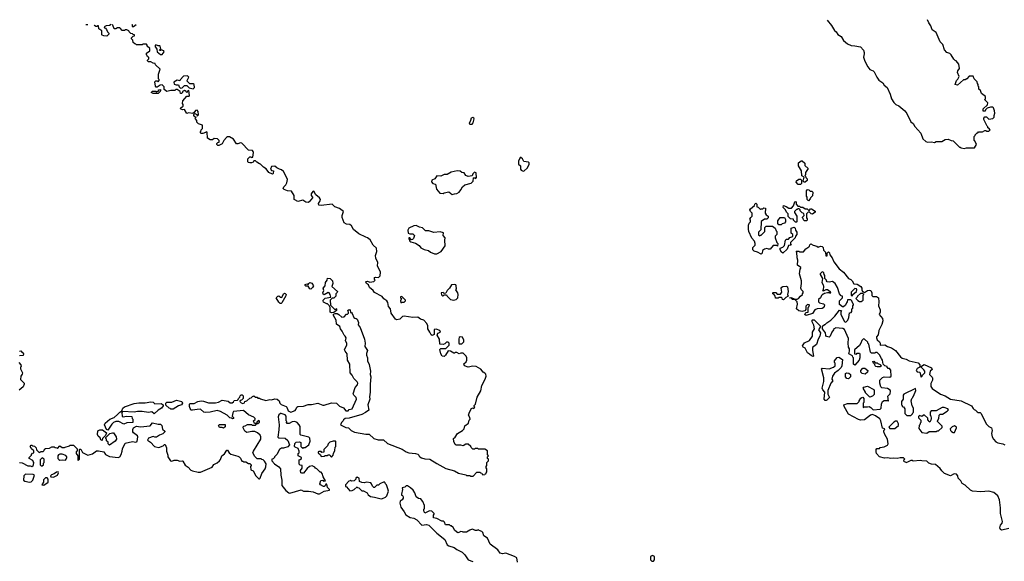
# Model space of a CAD drawing. Extents: x 2029826 to 2248070, y 228728 to 402406.
# Tile 224 of 256: x 2098932 to 2111257, y 394126 to 400906. Entities that reach past the tile are written whole.
import ezdxf

# ---------------------------------------------------------------- set-up
doc = ezdxf.new("R2010")
doc.units = 0

msp = doc.modelspace()

# ---------------------------------------------------------------- linework, layer by layer
at = {"layer": '0CON10XD'}
for points in [[(2099786, 400843), (2099785, 400840), (2099765, 400840), (2099762, 400843)], [(2100077, 400845), (2100057, 400833), (2100015, 400830), (2099990, 400815), (2099992, 400802), (2100008, 400798), (2100020, 400785), (2100030, 400755), (2100048, 400738), (2100050, 400725), (2100025, 400700), (2099985, 400702), (2099965, 400710), (2099960, 400715), (2099960, 400765), (2099922, 400792), (2099918, 400828), (2099905, 400830), (2099898, 400822), (2099885, 400820), (2099870, 400835), (2099873, 400843)], [(2103143, 397167), (2103155, 397158), (2103166, 397135), (2103173, 397115), (2103170, 397085), (2103194, 397054), (2103250, 396905), (2103257, 396855), (2103254, 396814), (2103288, 396765), (2103274, 396726), (2103273, 396705), (2103288, 396675), (2103287, 396635), (2103308, 396588), (2103322, 396505), (2103318, 396465), (2103326, 396435), (2103319, 396345), (2103320, 396245), (2103310, 396185), (2103314, 396155), (2103292, 396085), (2103303, 396017), (2103263, 395987), (2103215, 395962), (2103055, 395916), (2103005, 395912), (2102984, 395896), (2102980, 395885), (2102960, 395865), (2102950, 395835), (2103015, 395802), (2103050, 395795), (2103082, 395765), (2103124, 395744), (2103265, 395717), (2103307, 395717), (2103364, 395664), (2103418, 395648), (2103485, 395647), (2103535, 395602), (2103720, 395530), (2103768, 395498), (2103805, 395486), (2103885, 395477), (2103915, 395468), (2103930, 395455), (2103932, 395442), (2103942, 395432), (2103963, 395423), (2104005, 395410), (2104066, 395406), (2104155, 395349), (2104265, 395289), (2104375, 395257), (2104425, 395228), (2104515, 395210), (2104525, 395200), (2104565, 395200), (2104575, 395190), (2104608, 395192), (2104655, 395240), (2104695, 395240), (2104702, 395232), (2104718, 395228), (2104722, 395212), (2104745, 395210), (2104752, 395218), (2104768, 395222), (2104770, 395235), (2104780, 395245), (2104780, 395285), (2104770, 395295), (2104770, 395315), (2104780, 395325), (2104780, 395365), (2104800, 395385), (2104800, 395405), (2104790, 395415), (2104790, 395435), (2104800, 395445), (2104790, 395465), (2104788, 395508), (2104755, 395530), (2104675, 395530), (2104665, 395540), (2104635, 395540), (2104625, 395530), (2104605, 395530), (2104585, 395550), (2104580, 395565), (2104545, 395592), (2104515, 395592), (2104485, 395572), (2104455, 395582), (2104395, 395582), (2104385, 395590), (2104368, 395625), (2104362, 395665), (2104385, 395682), (2104414, 395726), (2104475, 395762), (2104494, 395786), (2104505, 395822), (2104550, 395855), (2104560, 395895), (2104570, 395905), (2104567, 395927), (2104552, 395955), (2104562, 395995), (2104592, 396048), (2104615, 396040), (2104630, 396055), (2104622, 396062), (2104620, 396075), (2104637, 396093), (2104658, 396182), (2104705, 396260), (2104718, 396325), (2104759, 396405), (2104770, 396445), (2104767, 396467), (2104755, 396482), (2104734, 396494), (2104705, 396533), (2104645, 396563), (2104605, 396569), (2104545, 396558), (2104502, 396575), (2104492, 396598), (2104520, 396625), (2104528, 396645), (2104528, 396675), (2104520, 396695), (2104485, 396730), (2104455, 396730), (2104435, 396722), (2104405, 396740), (2104385, 396740), (2104375, 396730), (2104365, 396730), (2104325, 396758), (2104295, 396760), (2104264, 396706), (2104245, 396688), (2104222, 396692), (2104203, 396723), (2104192, 396778), (2104205, 396790), (2104268, 396792), (2104308, 396832), (2104310, 396855), (2104295, 396870), (2104275, 396870), (2104255, 396850), (2104235, 396840), (2104190, 396845), (2104188, 396905), (2104160, 396955), (2104165, 396980), (2104200, 396995), (2104190, 397015), (2104145, 397032), (2104122, 397028), (2104120, 396965), (2104095, 396952), (2104082, 396962), (2104068, 396995), (2104042, 397035), (2104040, 397075), (2104030, 397105), (2103992, 397145), (2103948, 397158), (2103915, 397182), (2103855, 397179), (2103744, 397194), (2103725, 397190), (2103692, 397158), (2103655, 397150), (2103635, 397158), (2103582, 397232), (2103572, 397285), (2103550, 397315), (2103539, 397365), (2103527, 397387), (2103490, 397410), (2103470, 397440), (2103373, 397493), (2103355, 397517), (2103311, 397555), (2103298, 397588), (2103272, 397605), (2103264, 397625), (2103270, 397630), (2103285, 397631), (2103315, 397620), (2103365, 397630), (2103380, 397645), (2103372, 397655), (2103375, 397678), (2103385, 397682), (2103425, 397680), (2103445, 397700), (2103448, 397745), (2103411, 397825), (2103416, 397865), (2103389, 397919), (2103387, 397955), (2103404, 398005), (2103400, 398045), (2103358, 398085), (2103319, 398149), (2103285, 398176), (2103265, 398183), (2103176, 398226), (2103110, 398280), (2103085, 398324), (2103065, 398343), (2103025, 398347), (2102995, 398362), (2102968, 398428), (2102970, 398455), (2102986, 398505), (2102935, 398544), (2102878, 398565), (2102845, 398596), (2102705, 398581), (2102678, 398585), (2102674, 398605), (2102695, 398638), (2102698, 398655), (2102685, 398676), (2102638, 398715), (2102615, 398758), (2102600, 398755), (2102579, 398725), (2102580, 398705), (2102596, 398685), (2102596, 398674), (2102556, 398624), (2102545, 398618), (2102515, 398620), (2102475, 398648), (2102415, 398632), (2102375, 398650), (2102370, 398655), (2102368, 398705), (2102335, 398760), (2102284, 398764), (2102242, 398782), (2102232, 398792), (2102237, 398815), (2102265, 398840), (2102278, 398862), (2102286, 398905), (2102270, 398945), (2102235, 399005), (2102208, 399028), (2102185, 399036), (2102151, 399051), (2102125, 399072), (2102085, 399068), (2102073, 399033), (2102085, 399020), (2102110, 399015), (2102105, 398980), (2102095, 398972), (2102050, 398995), (2102019, 399039), (2101985, 399060), (2101948, 399098), (2101935, 399100), (2101901, 399121), (2101885, 399140), (2101865, 399140), (2101856, 399124), (2101836, 399114), (2101815, 399112), (2101795, 399120), (2101790, 399125), (2101790, 399165), (2101815, 399190), (2101825, 399190), (2101835, 399180), (2101850, 399185), (2101860, 399245), (2101856, 399256), (2101845, 399267), (2101795, 399272), (2101712, 399362), (2101695, 399366), (2101665, 399352), (2101645, 399352), (2101610, 399410), (2101559, 399439), (2101535, 399439), (2101519, 399431), (2101486, 399394), (2101465, 399352), (2101425, 399332), (2101412, 399332), (2101402, 399342), (2101400, 399355), (2101412, 399368), (2101428, 399372), (2101430, 399395), (2101410, 399415), (2101365, 399420), (2101345, 399400), (2101315, 399402), (2101283, 399423), (2101278, 399498), (2101265, 399500), (2101258, 399492), (2101225, 399480), (2101205, 399480), (2101192, 399492), (2101200, 399505), (2101202, 399528), (2101220, 399545), (2101220, 399585), (2101172, 399602), (2101150, 399625), (2101150, 399645), (2101133, 399663), (2101130, 399675), (2101140, 399685), (2101125, 399690), (2101112, 399705), (2101112, 399718), (2101125, 399730), (2101148, 399718), (2101155, 399700), (2101170, 399715), (2101168, 399755), (2101155, 399772), (2101132, 399768), (2101118, 399742), (2101098, 399732), (2101045, 399738), (2101025, 399730), (2100995, 399780), (2100972, 399778), (2100945, 399792), (2100955, 399810), (2100968, 399812), (2100980, 399825), (2100980, 399845), (2100970, 399855), (2100975, 399890), (2101025, 399950), (2101055, 399950), (2101060, 399955), (2101048, 400018), (2101032, 400008), (2101025, 399990), (2101018, 400008), (2100995, 400018), (2100972, 400008), (2100970, 399995), (2100958, 399982), (2100945, 399980), (2100940, 400005), (2100905, 400030), (2100885, 400030), (2100875, 400020), (2100825, 400020), (2100775, 400008), (2100742, 400032), (2100740, 400065), (2100715, 400090), (2100692, 400088), (2100655, 400060), (2100642, 400062), (2100632, 400072), (2100622, 400128), (2100635, 400140), (2100655, 400140), (2100665, 400130), (2100680, 400145), (2100678, 400158), (2100670, 400165), (2100670, 400225), (2100690, 400285), (2100632, 400342), (2100628, 400358), (2100605, 400360), (2100575, 400380), (2100545, 400380), (2100532, 400392), (2100532, 400398), (2100550, 400415), (2100550, 400435), (2100532, 400442), (2100528, 400458), (2100520, 400465), (2100520, 400485), (2100560, 400515), (2100560, 400545), (2100530, 400575), (2100530, 400585), (2100518, 400598), (2100475, 400600), (2100465, 400590), (2100395, 400590), (2100388, 400598), (2100372, 400602), (2100352, 400622), (2100348, 400648), (2100330, 400665), (2100332, 400678), (2100352, 400698), (2100368, 400702), (2100368, 400718), (2100352, 400722), (2100345, 400730), (2100322, 400732), (2100302, 400752), (2100300, 400765), (2100275, 400780), (2100255, 400780), (2100245, 400770), (2100215, 400770), (2100196, 400796), (2100185, 400802), (2100155, 400802), (2100135, 400790), (2100115, 400790), (2100097, 400837), (2100089, 400845)], [(2100338, 400847), (2100340, 400845), (2100342, 400822), (2100355, 400820), (2100390, 400845), (2100391, 400847)], [(2109039, 400899), (2109094, 400834), (2109131, 400771), (2109154, 400754), (2109172, 400722), (2109213, 400695), (2109246, 400646), (2109292, 400602), (2109341, 400581), (2109385, 400580), (2109456, 400566), (2109493, 400523), (2109504, 400495), (2109502, 400478), (2109496, 400436), (2109510, 400385), (2109547, 400315), (2109575, 400283), (2109616, 400266), (2109628, 400255), (2109660, 400185), (2109688, 400148), (2109736, 400116), (2109751, 400085), (2109791, 400055), (2109830, 399975), (2109846, 399916), (2109875, 399868), (2109898, 399845), (2109935, 399827), (2110012, 399765), (2110035, 399732), (2110085, 399628), (2110115, 399608), (2110135, 399568), (2110212, 399485), (2110238, 399415), (2110275, 399380), (2110295, 399372), (2110345, 399378), (2110385, 399368), (2110405, 399380), (2110475, 399382), (2110515, 399408), (2110555, 399412), (2110593, 399393), (2110615, 399390), (2110695, 399310), (2110705, 399310), (2110715, 399300), (2110755, 399292), (2110785, 399300), (2110885, 399300), (2110908, 399345), (2110888, 399388), (2110880, 399395), (2110880, 399445), (2110890, 399455), (2110890, 399465), (2110915, 399490), (2110925, 399490), (2110935, 399500), (2110985, 399500), (2111015, 399520), (2111025, 399520), (2111035, 399510), (2111065, 399510), (2111078, 399528), (2111065, 399550), (2111052, 399552), (2111050, 399565), (2111042, 399572), (2111000, 399655), (2111000, 399675), (2111015, 399690), (2111035, 399690), (2111065, 399660), (2111115, 399670), (2111130, 399685), (2111128, 399705), (2111139, 399735), (2111136, 399766), (2111123, 399803), (2111112, 399812), (2111085, 399812), (2111042, 399798), (2111022, 399778), (2111018, 399762), (2110992, 399762), (2110992, 399788), (2111048, 399842), (2111050, 399865), (2111010, 399905), (2111020, 399915), (2111020, 399945), (2110972, 399982), (2110958, 400018), (2110940, 400035), (2110940, 400065), (2110930, 400075), (2110930, 400095), (2110920, 400105), (2110918, 400128), (2110880, 400165), (2110865, 400200), (2110815, 400198), (2110786, 400164), (2110767, 400153), (2110745, 400152), (2110670, 400085), (2110640, 400095), (2110660, 400145), (2110677, 400163), (2110692, 400195), (2110672, 400245), (2110673, 400267), (2110698, 400295), (2110688, 400348), (2110655, 400390), (2110643, 400393), (2110625, 400410), (2110592, 400465), (2110575, 400482), (2110537, 400497), (2110509, 400529), (2110487, 400597), (2110455, 400630), (2110404, 400744), (2110355, 400778), (2110339, 400829), (2110310, 400865), (2110296, 400906)], [(2100695, 400470), (2100715, 400472), (2100740, 400505), (2100738, 400518), (2100705, 400530), (2100695, 400520), (2100682, 400522), (2100698, 400542), (2100690, 400575), (2100685, 400580), (2100665, 400577), (2100635, 400590), (2100624, 400574), (2100648, 400535), (2100655, 400502), (2100695, 400470)], [(2101105, 400040), (2101120, 400055), (2101118, 400095), (2101105, 400102), (2101062, 400102), (2101030, 400135), (2101028, 400145), (2101050, 400185), (2101032, 400202), (2100983, 400197), (2100940, 400155), (2100935, 400140), (2100905, 400147), (2100860, 400125), (2100868, 400098), (2100889, 400089), (2100920, 400090), (2100930, 400065), (2100945, 400050), (2100968, 400052), (2100995, 400080), (2101025, 400080), (2101052, 400052), (2101105, 400040)], [(2100665, 399980), (2100605, 399980), (2100580, 399995), (2100595, 400010), (2100635, 400010), (2100645, 400000), (2100652, 400008), (2100668, 400012), (2100672, 400028), (2100695, 400030), (2100700, 400025), (2100692, 400018), (2100690, 400005), (2100665, 399980)], [(2104595, 399600), (2104607, 399613), (2104620, 399665), (2104618, 399675), (2104605, 399680), (2104582, 399675), (2104577, 399643), (2104560, 399605), (2104565, 399600), (2104595, 399600)], [(2105235, 399008), (2105245, 399012), (2105285, 399048), (2105311, 399095), (2105311, 399115), (2105302, 399122), (2105242, 399132), (2105224, 399165), (2105205, 399180), (2105195, 399180), (2105178, 399135), (2105178, 399098), (2105200, 399075), (2105202, 399035), (2105211, 399021), (2105235, 399008)], [(2108765, 398870), (2108752, 398872), (2108740, 398885), (2108750, 398935), (2108722, 398952), (2108720, 399015), (2108680, 399075), (2108680, 399115), (2108715, 399140), (2108728, 399138), (2108758, 399108), (2108762, 399082), (2108800, 399045), (2108770, 398995), (2108770, 398965), (2108760, 398955), (2108768, 398948), (2108772, 398932), (2108790, 398915), (2108788, 398892), (2108765, 398870)], [(2104345, 398718), (2104375, 398724), (2104405, 398730), (2104432, 398745), (2104456, 398774), (2104475, 398812), (2104505, 398837), (2104585, 398858), (2104608, 398885), (2104612, 398928), (2104625, 398930), (2104635, 398920), (2104650, 398925), (2104645, 398988), (2104625, 398996), (2104603, 398975), (2104598, 398952), (2104545, 398944), (2104518, 398955), (2104495, 398990), (2104465, 398992), (2104445, 399008), (2104410, 399015), (2104335, 398996), (2104285, 398969), (2104245, 398968), (2104205, 398948), (2104155, 398950), (2104127, 398913), (2104091, 398899), (2104087, 398875), (2104105, 398857), (2104136, 398845), (2104149, 398785), (2104190, 398735), (2104235, 398730), (2104245, 398740), (2104305, 398752), (2104345, 398718)], [(2108705, 398842), (2108675, 398842), (2108653, 398873), (2108655, 398890), (2108685, 398910), (2108705, 398910), (2108720, 398895), (2108720, 398855), (2108705, 398842)], [(2108805, 398640), (2108790, 398655), (2108790, 398685), (2108780, 398695), (2108780, 398765), (2108795, 398780), (2108808, 398778), (2108825, 398760), (2108848, 398758), (2108860, 398745), (2108858, 398702), (2108832, 398678), (2108828, 398662), (2108805, 398640)], [(2108215, 397970), (2108167, 397997), (2108125, 398008), (2108110, 398025), (2108110, 398055), (2108138, 398082), (2108140, 398105), (2108130, 398135), (2108095, 398173), (2108060, 398255), (2108053, 398285), (2108053, 398335), (2108065, 398360), (2108080, 398375), (2108080, 398395), (2108073, 398407), (2108082, 398428), (2108100, 398445), (2108100, 398485), (2108080, 398505), (2108072, 398525), (2108081, 398539), (2108128, 398582), (2108133, 398597), (2108145, 398608), (2108158, 398595), (2108160, 398565), (2108175, 398560), (2108205, 398530), (2108212, 398538), (2108235, 398540), (2108245, 398550), (2108268, 398548), (2108263, 398483), (2108274, 398464), (2108300, 398445), (2108300, 398425), (2108285, 398410), (2108255, 398410), (2108212, 398378), (2108210, 398275), (2108180, 398245), (2108182, 398212), (2108195, 398200), (2108202, 398208), (2108215, 398210), (2108260, 398255), (2108260, 398305), (2108275, 398320), (2108355, 398320), (2108388, 398298), (2108402, 398262), (2108410, 398255), (2108410, 398215), (2108390, 398195), (2108390, 398175), (2108410, 398115), (2108420, 398105), (2108418, 398072), (2108405, 398080), (2108365, 398078), (2108325, 398032), (2108305, 398033), (2108285, 398043), (2108257, 398033), (2108232, 398015), (2108226, 397984), (2108215, 397970)], [(2108655, 398370), (2108645, 398370), (2108620, 398395), (2108618, 398408), (2108582, 398412), (2108552, 398442), (2108550, 398475), (2108530, 398495), (2108520, 398525), (2108490, 398555), (2108492, 398578), (2108527, 398567), (2108558, 398548), (2108592, 398548), (2108620, 398575), (2108633, 398627), (2108645, 398630), (2108650, 398625), (2108650, 398595), (2108672, 398572), (2108695, 398570), (2108705, 398560), (2108735, 398560), (2108765, 398540), (2108788, 398538), (2108805, 398520), (2108818, 398522), (2108832, 398538), (2108845, 398540), (2108888, 398508), (2108890, 398495), (2108855, 398472), (2108840, 398475), (2108815, 398500), (2108802, 398498), (2108780, 398475), (2108780, 398425), (2108790, 398415), (2108790, 398395), (2108785, 398390), (2108755, 398390), (2108742, 398402), (2108738, 398418), (2108730, 398425), (2108730, 398435), (2108750, 398455), (2108748, 398478), (2108725, 398490), (2108700, 398515), (2108700, 398525), (2108688, 398538), (2108675, 398540), (2108665, 398530), (2108655, 398530), (2108630, 398505), (2108632, 398492), (2108660, 398445), (2108660, 398375), (2108655, 398370)], [(2104123, 397973), (2104155, 397974), (2104206, 398004), (2104260, 398075), (2104255, 398145), (2104260, 398175), (2104231, 398205), (2104236, 398236), (2104195, 398251), (2104116, 398244), (2104055, 398264), (2104012, 398262), (2103975, 398302), (2103935, 398308), (2103895, 398329), (2103865, 398325), (2103802, 398295), (2103790, 398270), (2103797, 398235), (2103815, 398224), (2103855, 398224), (2103876, 398206), (2103862, 398165), (2103850, 398155), (2103832, 398152), (2103815, 398176), (2103804, 398177), (2103802, 398165), (2103816, 398135), (2103830, 398125), (2103885, 398108), (2103931, 398081), (2103955, 398052), (2103995, 398029), (2104048, 398018), (2104075, 397996), (2104123, 397973)], [(2108465, 398340), (2108435, 398340), (2108420, 398355), (2108423, 398387), (2108452, 398428), (2108505, 398430), (2108520, 398405), (2108520, 398375), (2108505, 398360), (2108475, 398350), (2108465, 398340)], [(2108485, 397983), (2108466, 397996), (2108452, 398025), (2108450, 398045), (2108485, 398058), (2108505, 398080), (2108520, 398145), (2108532, 398158), (2108555, 398160), (2108572, 398178), (2108608, 398192), (2108610, 398215), (2108590, 398235), (2108590, 398295), (2108625, 398310), (2108637, 398297), (2108643, 398273), (2108660, 398245), (2108660, 398215), (2108642, 398198), (2108640, 398175), (2108582, 398118), (2108580, 398095), (2108588, 398082), (2108555, 398080), (2108538, 398035), (2108485, 397983)], [(2111315, 394539), (2111226, 394516), (2111209, 394525), (2111202, 394545), (2111205, 394560), (2111211, 394579), (2111232, 394605), (2111233, 394625), (2111208, 394725), (2111210, 394795), (2111196, 394896), (2111177, 394945), (2111126, 394986), (2111065, 395004), (2110965, 394996), (2110860, 395005), (2110835, 395018), (2110768, 395078), (2110731, 395101), (2110712, 395135), (2110680, 395165), (2110677, 395197), (2110658, 395218), (2110628, 395222), (2110585, 395197), (2110510, 395225), (2110475, 395260), (2110455, 395290), (2110395, 395340), (2110345, 395342), (2110313, 395353), (2110285, 395380), (2110225, 395382), (2110205, 395390), (2110115, 395380), (2110105, 395390), (2110085, 395390), (2110055, 395370), (2110025, 395360), (2110018, 395368), (2110002, 395372), (2110000, 395395), (2110010, 395405), (2109995, 395420), (2109955, 395422), (2109915, 395412), (2109865, 395418), (2109835, 395412), (2109795, 395423), (2109757, 395417), (2109695, 395432), (2109658, 395475), (2109651, 395495), (2109654, 395526), (2109663, 395537), (2109695, 395540), (2109705, 395550), (2109755, 395560), (2109795, 395582), (2109802, 395595), (2109794, 395655), (2109760, 395715), (2109750, 395745), (2109750, 395765), (2109758, 395772), (2109760, 395785), (2109733, 395793), (2109712, 395885), (2109698, 395908), (2109645, 395948), (2109605, 395962), (2109584, 395956), (2109505, 395898), (2109455, 395894), (2109430, 395900), (2109305, 395970), (2109253, 396065), (2109250, 396085), (2109295, 396100), (2109415, 396100), (2109440, 396125), (2109440, 396135), (2109462, 396168), (2109472, 396178), (2109485, 396180), (2109500, 396165), (2109500, 396115), (2109490, 396105), (2109492, 396052), (2109505, 396060), (2109545, 396058), (2109565, 396062), (2109585, 396052), (2109615, 396022), (2109705, 396032), (2109717, 396045), (2109718, 396092), (2109734, 396126), (2109755, 396140), (2109798, 396138), (2109808, 396132), (2109800, 396195), (2109828, 396222), (2109832, 396255), (2109828, 396268), (2109795, 396288), (2109725, 396298), (2109711, 396311), (2109698, 396355), (2109698, 396392), (2109734, 396426), (2109753, 396437), (2109825, 396430), (2109840, 396445), (2109838, 396518), (2109818, 396538), (2109805, 396540), (2109790, 396555), (2109790, 396565), (2109763, 396573), (2109742, 396592), (2109732, 396642), (2109720, 396665), (2109695, 396710), (2109665, 396740), (2109645, 396740), (2109635, 396730), (2109595, 396730), (2109580, 396745), (2109560, 396845), (2109550, 396855), (2109548, 396868), (2109508, 396908), (2109495, 396910), (2109475, 396890), (2109462, 396855), (2109443, 396827), (2109380, 396775), (2109382, 396722), (2109405, 396720), (2109415, 396730), (2109445, 396730), (2109450, 396725), (2109450, 396675), (2109442, 396645), (2109385, 396580), (2109370, 396595), (2109370, 396675), (2109362, 396682), (2109358, 396698), (2109310, 396725), (2109320, 396755), (2109320, 396785), (2109308, 396808), (2109303, 396855), (2109308, 396915), (2109256, 397026), (2109235, 397042), (2109145, 397050), (2109135, 397040), (2109122, 397038), (2109120, 397025), (2109098, 396995), (2109078, 396945), (2109065, 396930), (2109032, 396942), (2109022, 396952), (2109020, 396985), (2108980, 397035), (2108982, 397068), (2109005, 397090), (2109015, 397090), (2109037, 397113), (2109086, 397144), (2109136, 397194), (2109195, 397270), (2109220, 397265), (2109210, 397255), (2109210, 397215), (2109250, 397145), (2109252, 397132), (2109262, 397122), (2109275, 397120), (2109297, 397143), (2109312, 397178), (2109320, 397235), (2109338, 397242), (2109350, 397255), (2109350, 397285), (2109360, 397295), (2109360, 397325), (2109370, 397335), (2109370, 397345), (2109362, 397352), (2109348, 397388), (2109335, 397400), (2109292, 397398), (2109290, 397375), (2109282, 397362), (2109268, 397332), (2109245, 397310), (2109232, 397312), (2109195, 397340), (2109194, 397386), (2109230, 397425), (2109230, 397445), (2109215, 397450), (2109193, 397473), (2109170, 397555), (2109140, 397605), (2109105, 397630), (2109065, 397620), (2109040, 397625), (2109030, 397635), (2109030, 397645), (2109010, 397665), (2109010, 397705), (2109000, 397715), (2108998, 397738), (2108985, 397750), (2108973, 397747), (2108950, 397725), (2108950, 397715), (2108980, 397665), (2108972, 397615), (2108990, 397585), (2108992, 397565), (2108990, 397525), (2108980, 397515), (2108995, 397510), (2109025, 397530), (2109045, 397528), (2109078, 397505), (2109080, 397485), (2109075, 397480), (2109068, 397488), (2109045, 397488), (2109005, 397480), (2108995, 397470), (2108985, 397470), (2108970, 397455), (2108956, 397424), (2108930, 397405), (2108930, 397375), (2108945, 397360), (2108995, 397350), (2109008, 397338), (2109002, 397315), (2108989, 397301), (2108975, 397292), (2108913, 397287), (2108887, 397273), (2108855, 397230), (2108775, 397202), (2108762, 397215), (2108763, 397227), (2108775, 397240), (2108800, 397245), (2108800, 397305), (2108808, 397312), (2108818, 397338), (2108795, 397340), (2108772, 397318), (2108772, 397278), (2108760, 397260), (2108725, 397253), (2108685, 397261), (2108657, 397285), (2108667, 397345), (2108663, 397373), (2108638, 397398), (2108605, 397402), (2108588, 397418), (2108570, 397425), (2108585, 397430), (2108638, 397408), (2108665, 397408), (2108680, 397415), (2108704, 397446), (2108730, 397465), (2108730, 397475), (2108740, 397485), (2108740, 397505), (2108720, 397525), (2108712, 397545), (2108720, 397605), (2108717, 397635), (2108692, 397725), (2108700, 397785), (2108710, 397795), (2108710, 397805), (2108670, 397835), (2108672, 397895), (2108662, 397925), (2108660, 397995), (2108652, 398008), (2108685, 398010), (2108695, 398000), (2108745, 398000), (2108771, 398039), (2108808, 398062), (2108818, 398072), (2108822, 398088), (2108835, 398100), (2108863, 398083), (2108912, 398072), (2108925, 398060), (2108955, 398070), (2108978, 398068), (2108990, 398055), (2108992, 398022), (2109020, 397995), (2109022, 397952), (2109038, 397952), (2109040, 397985), (2109058, 397998), (2109067, 397987), (2109072, 397962), (2109102, 397925), (2109122, 397875), (2109188, 397788), (2109243, 397745), (2109305, 397668), (2109335, 397653), (2109353, 397635), (2109375, 397600), (2109415, 397596), (2109460, 397565), (2109472, 397545), (2109472, 397525), (2109482, 397502), (2109495, 397500), (2109505, 397490), (2109545, 397517), (2109565, 397522), (2109585, 397518), (2109600, 397485), (2109600, 397455), (2109612, 397442), (2109655, 397440), (2109682, 397425), (2109686, 397375), (2109680, 397325), (2109704, 397274), (2109703, 397245), (2109692, 397215), (2109732, 397165), (2109737, 397135), (2109725, 397090), (2109686, 397014), (2109677, 396963), (2109658, 396935), (2109658, 396925), (2109667, 396897), (2109693, 396873), (2109702, 396855), (2109705, 396830), (2109760, 396835), (2109795, 396816), (2109845, 396799), (2109895, 396767), (2109957, 396687), (2109980, 396670), (2110027, 396657), (2110065, 396637), (2110180, 396610), (2110200, 396585), (2110200, 396555), (2110165, 396540), (2110154, 396515), (2110165, 396497), (2110200, 396495), (2110215, 396430), (2110228, 396442), (2110232, 396458), (2110260, 396485), (2110260, 396505), (2110250, 396525), (2110222, 396552), (2110222, 396568), (2110255, 396588), (2110346, 396546), (2110352, 396528), (2110330, 396505), (2110320, 396465), (2110353, 396433), (2110359, 396419), (2110356, 396395), (2110337, 396353), (2110339, 396315), (2110355, 396289), (2110457, 396217), (2110515, 396196), (2110585, 396154), (2110715, 396137), (2110845, 396072), (2110865, 396040), (2110880, 396025), (2110895, 396020), (2110915, 395998), (2110928, 395988), (2110955, 395990), (2110965, 395980), (2111034, 395844), (2111064, 395814), (2111097, 395795), (2111106, 395765), (2111098, 395725), (2111103, 395683), (2111120, 395655), (2111152, 395622), (2111175, 395608), (2111237, 395597), (2111263, 395585)], [(2102575, 397534), (2102563, 397535), (2102545, 397570), (2102515, 397572), (2102505, 397580), (2102505, 397590), (2102525, 397598), (2102545, 397590), (2102550, 397605), (2102565, 397618), (2102589, 397609), (2102608, 397575), (2102598, 397555), (2102575, 397534)], [(2102835, 397238), (2102820, 397245), (2102820, 397305), (2102808, 397328), (2102785, 397350), (2102775, 397350), (2102735, 397372), (2102730, 397385), (2102730, 397395), (2102755, 397418), (2102828, 397432), (2102820, 397465), (2102805, 397488), (2102795, 397492), (2102745, 397462), (2102732, 397472), (2102728, 397485), (2102738, 397515), (2102733, 397547), (2102757, 397573), (2102762, 397615), (2102780, 397645), (2102785, 397670), (2102818, 397668), (2102848, 397638), (2102850, 397605), (2102840, 397565), (2102910, 397505), (2102908, 397492), (2102890, 397475), (2102890, 397445), (2102865, 397420), (2102842, 397418), (2102820, 397395), (2102822, 397332), (2102875, 397280), (2102888, 397282), (2102895, 397290), (2102900, 397285), (2102900, 397265), (2102865, 397240), (2102835, 397238)], [(2104365, 397396), (2104395, 397404), (2104417, 397425), (2104420, 397465), (2104417, 397487), (2104390, 397525), (2104400, 397535), (2104397, 397575), (2104390, 397585), (2104375, 397590), (2104337, 397585), (2104312, 397545), (2104282, 397515), (2104268, 397482), (2104245, 397480), (2104235, 397490), (2104210, 397485), (2104213, 397463), (2104225, 397450), (2104235, 397450), (2104245, 397460), (2104275, 397460), (2104284, 397444), (2104323, 397403), (2104365, 397396)], [(2102205, 397354), (2102194, 397354), (2102175, 397368), (2102144, 397426), (2102163, 397447), (2102175, 397450), (2102195, 397432), (2102215, 397430), (2102234, 397476), (2102245, 397483), (2102255, 397480), (2102266, 397465), (2102265, 397450), (2102215, 397360), (2102205, 397354)], [(2108495, 397400), (2108482, 397402), (2108478, 397418), (2108465, 397430), (2108435, 397430), (2108425, 397420), (2108392, 397422), (2108388, 397448), (2108380, 397455), (2108378, 397468), (2108360, 397475), (2108360, 397485), (2108365, 397490), (2108395, 397490), (2108415, 397470), (2108455, 397470), (2108472, 397495), (2108463, 397545), (2108471, 397559), (2108485, 397567), (2108532, 397572), (2108542, 397562), (2108552, 397505), (2108542, 397465), (2108550, 397445), (2108521, 397429), (2108495, 397400)], [(2109355, 397450), (2109362, 397468), (2109407, 397503), (2109412, 397525), (2109408, 397538), (2109385, 397540), (2109340, 397495), (2109340, 397455), (2109355, 397450)], [(2109465, 397380), (2109490, 397395), (2109492, 397458), (2109500, 397465), (2109485, 397480), (2109455, 397480), (2109420, 397445), (2109417, 397433), (2109400, 397415), (2109425, 397390), (2109445, 397380), (2109465, 397380)], [(2103705, 397360), (2103715, 397370), (2103745, 397370), (2103760, 397385), (2103760, 397395), (2103715, 397440), (2103700, 397435), (2103700, 397425), (2103710, 397415), (2103700, 397385), (2103705, 397360)], [(2098932, 395362), (2098965, 395360), (2099035, 395320), (2099065, 395320), (2099085, 395312), (2099100, 395325), (2099107, 395333), (2099110, 395365), (2099100, 395375), (2099098, 395388), (2099050, 395415), (2099050, 395425), (2099080, 395455), (2099080, 395465), (2099092, 395478), (2099110, 395485), (2099108, 395508), (2099080, 395535), (2099078, 395548), (2099063, 395563), (2099075, 395580), (2099085, 395580), (2099095, 395570), (2099118, 395568), (2099138, 395548), (2099142, 395522), (2099175, 395490), (2099188, 395492), (2099195, 395500), (2099228, 395502), (2099238, 395512), (2099242, 395528), (2099255, 395540), (2099307, 395543), (2099335, 395560), (2099365, 395560), (2099375, 395550), (2099398, 395548), (2099405, 395540), (2099435, 395570), (2099465, 395550), (2099495, 395550), (2099503, 395557), (2099555, 395570), (2099565, 395580), (2099605, 395580), (2099650, 395535), (2099650, 395505), (2099640, 395495), (2099640, 395475), (2099660, 395445), (2099660, 395395), (2099665, 395390), (2099680, 395405), (2099680, 395525), (2099685, 395530), (2099698, 395528), (2099720, 395490), (2099784, 395454), (2099845, 395471), (2099892, 395508), (2099921, 395511), (2099985, 395498), (2100008, 395465), (2100055, 395440), (2100166, 395424), (2100185, 395432), (2100203, 395465), (2100216, 395504), (2100218, 395535), (2100252, 395605), (2100345, 395627), (2100385, 395618), (2100402, 395628), (2100412, 395685), (2100406, 395696), (2100358, 395735), (2100349, 395749), (2100347, 395775), (2100358, 395795), (2100395, 395818), (2100445, 395810), (2100565, 395822), (2100595, 395860), (2100665, 395842), (2100695, 395842), (2100710, 395825), (2100719, 395779), (2100750, 395755), (2100750, 395745), (2100725, 395720), (2100683, 395707), (2100645, 395682), (2100625, 395680), (2100605, 395690), (2100544, 395666), (2100532, 395642), (2100569, 395619), (2100620, 395565), (2100635, 395558), (2100675, 395552), (2100730, 395570), (2100745, 395588), (2100755, 395588), (2100772, 395545), (2100772, 395505), (2100788, 395455), (2100788, 395435), (2100822, 395382), (2100835, 395380), (2100865, 395393), (2100905, 395391), (2100935, 395378), (2100965, 395382), (2100975, 395378), (2101005, 395330), (2101040, 395305), (2101075, 395268), (2101095, 395258), (2101165, 395243), (2101196, 395244), (2101340, 395305), (2101364, 395336), (2101403, 395357), (2101432, 395385), (2101445, 395400), (2101462, 395445), (2101495, 395472), (2101525, 395518), (2101535, 395518), (2101555, 395482), (2101575, 395467), (2101665, 395444), (2101680, 395435), (2101697, 395417), (2101715, 395380), (2101725, 395380), (2101735, 395370), (2101765, 395370), (2101795, 395350), (2101815, 395350), (2101830, 395335), (2101830, 395325), (2101820, 395315), (2101825, 395270), (2101855, 395258), (2101887, 395197), (2101925, 395158), (2101935, 395160), (2101941, 395169), (2101964, 395225), (2102005, 395282), (2102015, 395310), (2102018, 395345), (2101998, 395378), (2101978, 395398), (2101962, 395402), (2101955, 395410), (2101905, 395410), (2101875, 395440), (2101852, 395485), (2101858, 395505), (2101952, 395655), (2101952, 395685), (2101942, 395705), (2101910, 395735), (2101875, 395752), (2101837, 395753), (2101775, 395738), (2101752, 395755), (2101730, 395795), (2101732, 395818), (2101755, 395820), (2101785, 395840), (2101835, 395840), (2101845, 395830), (2101885, 395830), (2101900, 395850), (2101915, 395850), (2101935, 395870), (2101935, 395880), (2101925, 395890), (2101902, 395868), (2101900, 395850), (2101872, 395852), (2101860, 395885), (2101878, 395902), (2101880, 395915), (2101865, 395930), (2101795, 395960), (2101735, 396014), (2101609, 396001), (2101599, 395985), (2101592, 395942), (2101610, 395925), (2101610, 395915), (2101595, 395910), (2101585, 395920), (2101562, 395922), (2101530, 395955), (2101445, 396002), (2101405, 396012), (2101316, 395994), (2101255, 395988), (2101238, 395995), (2101195, 396032), (2101155, 396028), (2101095, 396018), (2101075, 396020), (2101058, 396065), (2101060, 396095), (2101068, 396102), (2101115, 396102), (2101164, 396126), (2101205, 396133), (2101235, 396132), (2101295, 396109), (2101385, 396111), (2101422, 396118), (2101465, 396142), (2101542, 396132), (2101568, 396108), (2101592, 396108), (2101608, 396122), (2101615, 396140), (2101658, 396142), (2101668, 396152), (2101670, 396165), (2101688, 396182), (2101692, 396198), (2101705, 396210), (2101718, 396208), (2101728, 396198), (2101730, 396165), (2101708, 396142), (2101692, 396138), (2101690, 396125), (2101705, 396110), (2101725, 396102), (2101745, 396110), (2101752, 396128), (2101777, 396133), (2101812, 396168), (2101828, 396172), (2101845, 396190), (2101865, 396198), (2101885, 396180), (2101905, 396180), (2101915, 396170), (2101935, 396170), (2101945, 396160), (2102015, 396140), (2102065, 396150), (2102085, 396148), (2102125, 396160), (2102155, 396157), (2102182, 396135), (2102190, 396105), (2102205, 396088), (2102266, 396066), (2102278, 396055), (2102295, 396010), (2102325, 395992), (2102380, 396015), (2102390, 396025), (2102400, 396055), (2102415, 396062), (2102485, 396069), (2102545, 396089), (2102585, 396090), (2102665, 396107), (2102725, 396082), (2102745, 396080), (2102835, 396112), (2102896, 396106), (2102935, 396068), (2102985, 396047), (2103015, 396010), (2103042, 396008), (2103055, 396028), (2103095, 396036), (2103149, 396155), (2103144, 396175), (2103114, 396205), (2103106, 396224), (2103130, 396300), (2103159, 396335), (2103163, 396355), (2103155, 396372), (2103113, 396413), (2103096, 396455), (2103070, 396485), (2103066, 396595), (2103036, 396644), (2103031, 396725), (2103006, 396755), (2102999, 396775), (2103027, 396837), (2103027, 396857), (2103010, 396885), (2103020, 396925), (2103006, 396946), (2102992, 396955), (2102970, 397005), (2102948, 397035), (2102938, 397065), (2102898, 397095), (2102892, 397145), (2102862, 397205), (2102862, 397218), (2102882, 397228), (2102905, 397228), (2102926, 397216), (2102963, 397183), (2102992, 397188), (2103022, 397218), (2103035, 397220), (2103048, 397232), (2103050, 397245), (2103042, 397252), (2103040, 397265), (2103055, 397280), (2103068, 397275), (2103072, 397242), (2103085, 397240), (2103095, 397230), (2103115, 397180), (2103128, 397168), (2103143, 397167)], [(2108865, 396690), (2108845, 396698), (2108820, 396720), (2108794, 396735), (2108763, 396793), (2108738, 396805), (2108731, 396825), (2108755, 396860), (2108818, 396892), (2108854, 396945), (2108858, 396995), (2108882, 397035), (2108872, 397082), (2108852, 397125), (2108850, 397145), (2108855, 397150), (2108878, 397148), (2108950, 397075), (2108950, 397055), (2108930, 397025), (2108958, 396985), (2108948, 396945), (2108927, 396905), (2108905, 396840), (2108858, 396802), (2108858, 396765), (2108870, 396695), (2108865, 396690)], [(2104465, 396850), (2104490, 396875), (2104490, 396895), (2104475, 396930), (2104445, 396938), (2104433, 396927), (2104428, 396912), (2104430, 396855), (2104435, 396850), (2104465, 396850)], [(2098932, 396758), (2098945, 396760), (2098965, 396740), (2098976, 396736), (2098982, 396725), (2098975, 396702), (2098932, 396698)], [(2098920, 396615), (2098948, 396585), (2098950, 396565), (2098943, 396557), (2098942, 396535), (2098967, 396485), (2098965, 396470), (2098948, 396442), (2098943, 396403), (2098990, 396355), (2098990, 396345), (2098975, 396310), (2098925, 396270)], [(2109025, 396138), (2109015, 396140), (2109004, 396154), (2109012, 396242), (2108985, 396272), (2108979, 396295), (2108997, 396375), (2108996, 396424), (2108968, 396535), (2108975, 396542), (2109065, 396537), (2109120, 396555), (2109140, 396575), (2109140, 396605), (2109130, 396615), (2109132, 396635), (2109165, 396678), (2109185, 396682), (2109232, 396652), (2109222, 396575), (2109215, 396552), (2109176, 396514), (2109130, 396480), (2109106, 396444), (2109097, 396407), (2109110, 396385), (2109084, 396356), (2109048, 396265), (2109048, 396218), (2109068, 396175), (2109035, 396143), (2109025, 396138)], [(2109665, 396560), (2109650, 396565), (2109640, 396575), (2109638, 396588), (2109620, 396605), (2109612, 396628), (2109625, 396630), (2109642, 396612), (2109665, 396610), (2109672, 396602), (2109705, 396590), (2109720, 396575), (2109705, 396562), (2109665, 396560)], [(2109305, 396412), (2109285, 396413), (2109269, 396435), (2109268, 396475), (2109283, 396487), (2109312, 396482), (2109330, 396465), (2109330, 396435), (2109305, 396412)], [(2109515, 396470), (2109478, 396478), (2109460, 396495), (2109460, 396515), (2109488, 396542), (2109512, 396542), (2109550, 396515), (2109546, 396494), (2109515, 396470)], [(2109575, 396182), (2109520, 396235), (2109520, 396245), (2109490, 396295), (2109500, 396305), (2109545, 396319), (2109622, 396275), (2109628, 396265), (2109627, 396213), (2109607, 396193), (2109575, 396182)], [(2110085, 395950), (2110108, 395972), (2110110, 395985), (2110120, 395995), (2110120, 396045), (2110103, 396073), (2110092, 396135), (2110100, 396165), (2110110, 396175), (2110110, 396185), (2110120, 396195), (2110150, 396265), (2110145, 396290), (2110001, 396219), (2109990, 396205), (2109990, 396155), (2109970, 396125), (2109970, 396085), (2109980, 396075), (2109980, 396065), (2109995, 396060), (2110010, 396035), (2110010, 395975), (2110035, 395950), (2110085, 395950)], [(2100035, 395768), (2100018, 395775), (2099992, 395835), (2100003, 395855), (2100060, 395905), (2100115, 395928), (2100158, 395962), (2100185, 395994), (2100210, 396010), (2100225, 396042), (2100245, 396060), (2100365, 396100), (2100425, 396108), (2100505, 396109), (2100575, 396122), (2100605, 396118), (2100625, 396099), (2100705, 396102), (2100730, 396085), (2100728, 396072), (2100708, 396042), (2100665, 396018), (2100615, 395972), (2100585, 395998), (2100545, 395988), (2100465, 396002), (2100405, 396002), (2100365, 395992), (2100218, 396002), (2100211, 395989), (2100217, 395937), (2100233, 395933), (2100265, 395942), (2100338, 395938), (2100340, 395915), (2100350, 395905), (2100348, 395862), (2100275, 395858), (2100235, 395842), (2100175, 395878), (2100135, 395877), (2100105, 395863), (2100085, 395843), (2100035, 395768)], [(2100825, 396030), (2100815, 396040), (2100802, 396042), (2100762, 396082), (2100760, 396105), (2100775, 396120), (2100835, 396118), (2100895, 396143), (2100962, 396125), (2100970, 396105), (2100956, 396084), (2100919, 396071), (2100855, 396032), (2100825, 396030)], [(2110285, 395730), (2110315, 395750), (2110405, 395750), (2110415, 395760), (2110435, 395760), (2110478, 395802), (2110478, 395818), (2110420, 395875), (2110420, 395885), (2110437, 395913), (2110440, 395955), (2110455, 395970), (2110485, 395970), (2110540, 396005), (2110557, 396023), (2110550, 396035), (2110502, 396052), (2110478, 396052), (2110405, 396008), (2110342, 396008), (2110330, 395995), (2110330, 395955), (2110337, 395947), (2110340, 395915), (2110337, 395893), (2110325, 395870), (2110310, 395875), (2110308, 395888), (2110300, 395895), (2110298, 395918), (2110255, 395960), (2110225, 395940), (2110195, 395950), (2110182, 395938), (2110182, 395922), (2110210, 395895), (2110210, 395865), (2110203, 395857), (2110200, 395835), (2110190, 395825), (2110188, 395788), (2110225, 395738), (2110285, 395730)], [(2102665, 394971), (2102685, 394972), (2102745, 395006), (2102810, 395015), (2102810, 395025), (2102785, 395050), (2102775, 395090), (2102765, 395090), (2102757, 395073), (2102745, 395063), (2102736, 395064), (2102698, 395085), (2102690, 395095), (2102702, 395138), (2102725, 395140), (2102735, 395130), (2102760, 395135), (2102730, 395185), (2102720, 395225), (2102705, 395240), (2102695, 395240), (2102650, 395285), (2102634, 395294), (2102626, 395306), (2102595, 395322), (2102560, 395315), (2102531, 395289), (2102485, 395230), (2102465, 395228), (2102450, 395235), (2102448, 395262), (2102467, 395293), (2102470, 395325), (2102445, 395330), (2102432, 395342), (2102430, 395395), (2102445, 395400), (2102460, 395415), (2102460, 395425), (2102420, 395445), (2102420, 395475), (2102430, 395485), (2102430, 395505), (2102418, 395538), (2102380, 395555), (2102372, 395565), (2102378, 395602), (2102392, 395618), (2102435, 395622), (2102450, 395615), (2102452, 395562), (2102475, 395540), (2102485, 395550), (2102505, 395550), (2102550, 395585), (2102569, 395631), (2102566, 395666), (2102552, 395682), (2102450, 395705), (2102442, 395715), (2102442, 395815), (2102432, 395835), (2102404, 395864), (2102375, 395877), (2102345, 395871), (2102305, 395853), (2102282, 395852), (2102273, 395863), (2102278, 395875), (2102270, 395885), (2102270, 395945), (2102255, 395960), (2102207, 395977), (2102195, 395978), (2102175, 395958), (2102169, 395935), (2102181, 395835), (2102176, 395774), (2102162, 395682), (2102175, 395670), (2102257, 395667), (2102287, 395637), (2102310, 395585), (2102289, 395561), (2102235, 395542), (2102208, 395542), (2102184, 395526), (2102150, 395465), (2102120, 395435), (2102120, 395425), (2102105, 395410), (2102090, 395405), (2102090, 395385), (2102123, 395345), (2102178, 395308), (2102198, 395285), (2102200, 395205), (2102213, 395143), (2102213, 395075), (2102265, 395012), (2102302, 394982), (2102315, 394978), (2102455, 395023), (2102485, 395003), (2102546, 395006), (2102605, 394996), (2102665, 394971)], [(2109885, 395790), (2109932, 395828), (2109932, 395845), (2109915, 395880), (2109895, 395880), (2109875, 395868), (2109810, 395805), (2109825, 395790), (2109885, 395790)], [(2099965, 395640), (2099950, 395645), (2099941, 395671), (2099914, 395694), (2099906, 395715), (2099911, 395759), (2099936, 395774), (2099970, 395770), (2100020, 395735), (2100008, 395702), (2099970, 395665), (2099965, 395640)], [(2100055, 395582), (2100040, 395595), (2100038, 395618), (2100020, 395635), (2100020, 395655), (2100012, 395662), (2100010, 395675), (2100060, 395725), (2100094, 395736), (2100105, 395734), (2100141, 395685), (2100146, 395654), (2100128, 395632), (2100055, 395582)], [(2101485, 395792), (2101465, 395800), (2101435, 395800), (2101423, 395827), (2101435, 395840), (2101505, 395840), (2101505, 395810), (2101485, 395792)], [(2110635, 395740), (2110660, 395795), (2110660, 395805), (2110635, 395820), (2110605, 395810), (2110580, 395785), (2110583, 395763), (2110595, 395750), (2110615, 395740), (2110635, 395740)], [(2102835, 395430), (2102857, 395453), (2102860, 395475), (2102877, 395513), (2102883, 395557), (2102890, 395565), (2102890, 395625), (2102885, 395630), (2102855, 395632), (2102815, 395618), (2102792, 395595), (2102785, 395570), (2102740, 395525), (2102738, 395492), (2102715, 395490), (2102705, 395500), (2102675, 395500), (2102670, 395495), (2102670, 395485), (2102698, 395458), (2102705, 395440), (2102745, 395442), (2102755, 395450), (2102785, 395450), (2102795, 395460), (2102815, 395460), (2102822, 395442), (2102835, 395430)], [(2099215, 395320), (2099230, 395335), (2099230, 395355), (2099240, 395365), (2099240, 395405), (2099215, 395420), (2099190, 395395), (2099190, 395335), (2099202, 395322), (2099215, 395320)], [(2099505, 395392), (2099516, 395404), (2099522, 395425), (2099522, 395435), (2099509, 395449), (2099465, 395468), (2099435, 395468), (2099420, 395460), (2099410, 395445), (2099410, 395415), (2099421, 395401), (2099435, 395392), (2099465, 395398), (2099505, 395392)], [(2099355, 395181), (2099406, 395204), (2099418, 395235), (2099415, 395248), (2099395, 395243), (2099365, 395222), (2099331, 395209), (2099320, 395195), (2099322, 395182), (2099355, 395181)], [(2099055, 395118), (2099075, 395121), (2099096, 395144), (2099118, 395205), (2099103, 395213), (2099005, 395218), (2098983, 395195), (2098982, 395142), (2098998, 395128), (2099055, 395118)], [(2099235, 395080), (2099290, 395115), (2099290, 395155), (2099275, 395170), (2099255, 395170), (2099232, 395145), (2099230, 395115), (2099210, 395085), (2099235, 395080)], [(2103455, 394909), (2103475, 394914), (2103511, 394929), (2103530, 394945), (2103548, 395005), (2103542, 395035), (2103522, 395082), (2103510, 395095), (2103508, 395108), (2103495, 395120), (2103442, 395098), (2103425, 395080), (2103402, 395078), (2103375, 395050), (2103365, 395050), (2103350, 395065), (2103338, 395098), (2103328, 395108), (2103275, 395117), (2103245, 395108), (2103215, 395112), (2103187, 395127), (2103180, 395165), (2103155, 395180), (2103142, 395168), (2103140, 395155), (2103117, 395133), (2103085, 395130), (2103075, 395140), (2103068, 395132), (2103052, 395128), (2103010, 395085), (2103012, 395062), (2103025, 395060), (2103065, 395010), (2103095, 395012), (2103120, 395025), (2103155, 395060), (2103162, 395052), (2103178, 395048), (2103215, 395010), (2103235, 395010), (2103280, 394985), (2103295, 394958), (2103325, 394936), (2103375, 394930), (2103455, 394909)], [(2105162, 394115), (2105155, 394170), (2105127, 394187), (2105017, 394227), (2104975, 394218), (2104945, 394230), (2104919, 394269), (2104821, 394341), (2104788, 394415), (2104744, 394444), (2104730, 394485), (2104715, 394500), (2104682, 394512), (2104675, 394520), (2104662, 394518), (2104655, 394510), (2104635, 394510), (2104628, 394518), (2104595, 394530), (2104565, 394518), (2104525, 394490), (2104485, 394490), (2104477, 394497), (2104455, 394500), (2104430, 394485), (2104415, 394483), (2104380, 394510), (2104358, 394548), (2104335, 394570), (2104325, 394570), (2104312, 394582), (2104263, 394583), (2104248, 394618), (2104238, 394628), (2104215, 394630), (2104155, 394662), (2104112, 394672), (2104110, 394705), (2104120, 394715), (2104120, 394725), (2104090, 394755), (2104063, 394757), (2104005, 394728), (2103994, 394744), (2103990, 394765), (2103992, 394778), (2104000, 394785), (2104000, 394825), (2103980, 394875), (2103960, 394895), (2103955, 394910), (2103925, 394912), (2103894, 394934), (2103878, 394985), (2103858, 395015), (2103825, 395048), (2103785, 395072), (2103768, 395072), (2103754, 395056), (2103720, 395045), (2103722, 395025), (2103710, 394965), (2103713, 394953), (2103725, 394950), (2103732, 394935), (2103733, 394915), (2103720, 394895), (2103695, 394878), (2103690, 394855), (2103702, 394802), (2103746, 394745), (2103766, 394706), (2103818, 394675), (2103866, 394666), (2103905, 394644), (2103965, 394578), (2104025, 394586), (2104055, 394579), (2104155, 394477), (2104255, 394400), (2104285, 394334), (2104305, 394321), (2104369, 394299), (2104405, 394272), (2104470, 394240), (2104506, 394206), (2104544, 394144), (2104605, 394124)], [(2106865, 394130), (2106880, 394145), (2106880, 394185), (2106855, 394200), (2106830, 394185), (2106830, 394145), (2106845, 394130), (2106865, 394130)]]:
    msp.add_lwpolyline(points, dxfattribs=at)

doc.saveas('drawing.dxf')
